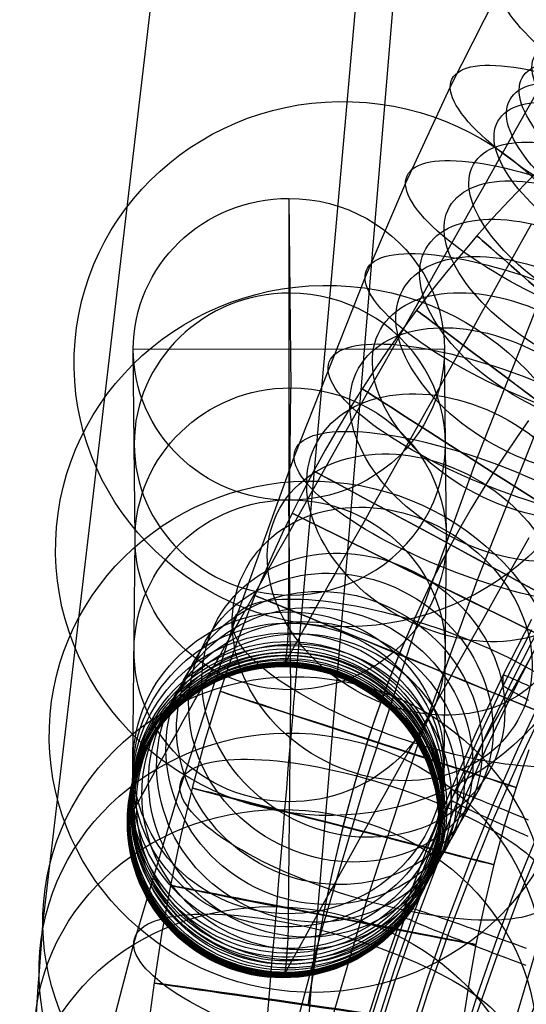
# Model space of a CAD drawing. Extents: x -1634 to -184, y -278 to 263.
# Tile 206 of 242: x -707 to -675, y 92 to 155. Entities that reach past the tile are written whole.
import ezdxf

# ---------------------------------------------------------------- set-up
doc = ezdxf.new("R2010")
doc.units = 0
doc.layers.add('PREDEFINITO', color=7, linetype='CONTINUOUS')

msp = doc.modelspace()

# ---------------------------------------------------------------- linework, layer by layer
at = {"layer": 'PREDEFINITO'}
for p, q in [((-679.25, 229.6, 5.078), (-689.601, 112.857, 515.816)), ((-691.815, 216.756, 5.078), (-705.857, 97.108, 511.767)), ((-679.367, 203.905, 5.078), (-689.601, 81.211, 508.344)), ((-676.497, 157.066, 713.418), (-679.676, 150.758, 711.313)), ((-679.676, 150.758, 711.313), (-682.551, 144.567, 709.249)), ((-674.016, 150.582, 690.607), (-674.862, 149.083, 689.916)), ((-674.862, 149.083, 689.916), (-675.7, 147.599, 689.187)), ((-675.7, 147.599, 689.187), (-676.529, 146.128, 688.42)), ((-676.529, 146.128, 688.42), (-677.368, 144.641, 687.599)), ((-673.715, 145.666, 299.358), (-674.812, 144.575, 299.358)), ((-682.551, 144.567, 709.249), (-685.157, 138.527, 707.237)), ((-677.368, 144.641, 687.599), (-678.197, 143.171, 686.739)), ((-674.812, 144.575, 299.358), (-675.885, 143.464, 299.357)), ((-690.045, 143.591, 478.158), (-689.93, 131.415, 526.652)), ((-690.045, 143.591, 478.158), (-690.045, 124.193, 473.287)), ((-678.197, 143.171, 686.739), (-679.017, 141.717, 685.841)), ((-675.885, 143.464, 299.357), (-676.935, 142.334, 299.357)), ((-679.017, 141.717, 685.841), (-679.826, 140.282, 684.907)), ((-676.935, 142.334, 299.357), (-677.961, 141.186, 299.357)), ((-674.458, 141.951, 671.458), (-675.12, 140.777, 670.567)), ((-677.961, 141.186, 299.357), (-678.967, 140.016, 299.357)), ((-675.12, 140.777, 670.567), (-675.772, 139.62, 669.644)), ((-679.826, 140.282, 684.907), (-680.639, 138.841, 683.918)), ((-678.967, 140.016, 299.357), (-679.949, 138.829, 299.356)), ((-675.772, 139.62, 669.644), (-676.422, 138.467, 668.679)), ((-680.639, 138.841, 683.918), (-681.44, 137.42, 682.892)), ((-679.949, 138.829, 299.356), (-680.907, 137.624, 299.356)), ((-685.157, 138.527, 707.237), (-689.712, 127.006, 703.404)), ((-673.53, 138.109, 693.928), (-677.941, 126.951, 690.216)), ((-676.422, 138.467, 668.679), (-677.06, 137.333, 667.683)), ((-681.44, 137.42, 682.892), (-682.229, 136.019, 681.828)), ((-680.907, 137.624, 299.356), (-681.842, 136.402, 299.356)), ((-677.06, 137.333, 667.683), (-677.687, 136.22, 666.657)), ((-682.229, 136.019, 681.828), (-683.006, 134.639, 680.728)), ((-681.842, 136.402, 299.356), (-682.752, 135.164, 299.356)), ((-677.687, 136.22, 666.657), (-678.302, 135.127, 665.602)), ((-682.752, 135.164, 299.356), (-683.639, 133.911, 299.356)), ((-678.302, 135.127, 665.602), (-678.911, 134.047, 664.508)), ((-683.006, 134.639, 680.728), (-683.781, 133.265, 679.577)), ((-699.93, 121.722, 524.195), (-700.045, 133.897, 475.7)), ((-680.045, 133.886, 475.745), (-700.045, 133.897, 475.7)), ((-683.639, 133.911, 299.356), (-684.503, 132.641, 299.356)), ((-679.93, 121.711, 524.239), (-680.045, 133.886, 475.745)), ((-678.911, 134.047, 664.508), (-679.507, 132.988, 663.385)), ((-683.781, 133.265, 679.577), (-684.542, 131.913, 678.39)), ((-679.507, 132.988, 663.385), (-680.089, 131.953, 662.234)), ((-684.503, 132.641, 299.356), (-685.342, 131.355, 299.356)), ((-684.542, 131.913, 678.39), (-685.289, 130.586, 677.167)), ((-680.089, 131.953, 662.234), (-680.659, 130.941, 661.056)), ((-690.066, 117.022, 583.977), (-689.93, 131.415, 526.652)), ((-685.342, 131.355, 299.356), (-686.155, 130.059, 299.356)), ((-685.289, 130.586, 677.167), (-686.023, 129.284, 675.91)), ((-680.659, 130.941, 661.056), (-681.217, 129.948, 659.845)), ((-686.155, 130.059, 299.356), (-686.943, 128.748, 299.356)), ((-681.217, 129.948, 659.845), (-681.761, 128.98, 658.608)), ((-673.539, 130.213, 717.648), (-677.945, 119.068, 713.941)), ((-686.023, 129.284, 675.91), (-686.748, 127.995, 674.605)), ((-674.644, 129.313, 309.356), (-675.423, 128.212, 309.356)), ((-674.642, 129.314, 289.356), (-675.422, 128.212, 289.356)), ((-686.943, 128.748, 299.356), (-687.708, 127.422, 299.356)), ((-681.761, 128.98, 658.608), (-682.291, 128.038, 657.345)), ((-686.748, 127.995, 674.605), (-687.458, 126.734, 673.267)), ((-682.291, 128.038, 657.345), (-682.807, 127.121, 656.057)), ((-675.423, 128.212, 309.356), (-676.182, 127.096, 309.356)), ((-675.422, 128.212, 289.356), (-676.181, 127.095, 289.356)), ((-687.708, 127.422, 299.356), (-688.448, 126.081, 299.357)), ((-689.712, 127.006, 703.404), (-693.633, 116.144, 699.798)), ((-687.458, 126.734, 673.267), (-688.152, 125.5, 671.896)), ((-682.807, 127.121, 656.057), (-683.307, 126.23, 654.744)), ((-677.941, 126.951, 690.216), (-681.753, 116.391, 686.71)), ((-676.182, 127.096, 309.356), (-676.919, 125.966, 309.356)), ((-676.181, 127.095, 289.356), (-676.919, 125.965, 289.356)), ((-688.448, 126.081, 299.357), (-689.16, 124.732, 299.357)), ((-683.307, 126.23, 654.744), (-683.793, 125.366, 653.407)), ((-676.919, 125.966, 309.356), (-677.633, 124.827, 309.356)), ((-676.919, 125.965, 289.356), (-677.633, 124.825, 289.356)), ((-688.152, 125.5, 671.896), (-688.831, 124.294, 670.492)), ((-683.793, 125.366, 653.407), (-684.262, 124.529, 652.047)), ((-689.16, 124.732, 299.357), (-689.847, 123.37, 299.357)), ((-677.633, 124.825, 289.356), (-678.327, 123.672, 289.357)), ((-677.633, 124.827, 309.356), (-678.326, 123.675, 309.357)), ((-689.93, 112.017, 521.782), (-690.045, 124.193, 473.287)), ((-689.93, 112.017, 521.782), (-690.045, 124.193, 473.287)), ((-688.831, 124.294, 670.492), (-689.496, 123.111, 669.049)), ((-684.262, 124.529, 652.047), (-684.716, 123.721, 650.666)), ((-689.847, 123.37, 299.357), (-690.478, 122.06, 299.358)), ((-684.716, 123.721, 650.666), (-685.153, 122.943, 649.268)), ((-678.327, 123.672, 289.357), (-678.999, 122.507, 289.357)), ((-678.326, 123.675, 309.357), (-678.998, 122.51, 309.357)), ((-689.496, 123.111, 669.049), (-690.145, 121.958, 667.575)), ((-685.153, 122.943, 649.268), (-685.573, 122.194, 647.85)), ((-685.573, 122.194, 647.85), (-685.977, 121.473, 646.413)), ((-678.999, 122.507, 289.357), (-679.649, 121.329, 289.357)), ((-678.998, 122.51, 309.357), (-679.648, 121.333, 309.357)), ((-700.066, 107.329, 581.52), (-699.93, 121.722, 524.195)), ((-690.478, 122.06, 299.358), (-691.085, 120.739, 299.358)), ((-690.145, 121.958, 667.575), (-690.776, 120.835, 666.07)), ((-685.977, 121.473, 646.413), (-686.365, 120.782, 644.956)), ((-680.066, 107.318, 581.565), (-679.93, 121.711, 524.239)), ((-674.637, 121.775, 680.149), (-675.404, 120.413, 678.834)), ((-690.776, 120.835, 666.07), (-691.39, 119.743, 664.536)), ((-679.649, 121.329, 289.357), (-680.274, 120.145, 289.357)), ((-679.648, 121.333, 309.357), (-680.272, 120.15, 309.357)), ((-691.085, 120.739, 299.358), (-692.226, 118.073, 299.36)), ((-686.365, 120.782, 644.956), (-686.732, 120.126, 643.494)), ((-675.404, 120.413, 678.834), (-676.162, 119.067, 677.471)), ((-691.39, 119.743, 664.536), (-691.986, 118.682, 662.972)), ((-686.732, 120.126, 643.494), (-687.083, 119.499, 642.015)), ((-680.274, 120.145, 289.357), (-680.876, 118.95, 289.358)), ((-680.272, 120.15, 309.357), (-680.874, 118.956, 309.358)), ((-687.083, 119.499, 642.015), (-687.417, 118.901, 640.519)), ((-677.945, 119.068, 713.941), (-681.752, 108.521, 710.439)), ((-680.876, 118.95, 289.358), (-681.43, 117.799, 289.358)), ((-680.874, 118.956, 309.358), (-681.428, 117.806, 309.358)), ((-676.162, 119.067, 677.471), (-676.904, 117.748, 676.073)), ((-691.986, 118.682, 662.972), (-692.564, 117.653, 661.379)), ((-687.735, 118.334, 639.008), (-688.031, 117.804, 637.501)), ((-687.417, 118.901, 640.519), (-687.735, 118.334, 639.008)), ((-692.226, 118.073, 299.36), (-692.834, 116.544, 299.361)), ((-688.031, 117.804, 637.501), (-688.311, 117.303, 635.981)), ((-681.43, 117.799, 289.358), (-681.964, 116.638, 289.359)), ((-681.428, 117.806, 309.358), (-681.961, 116.646, 309.359)), ((-676.904, 117.748, 676.073), (-677.63, 116.458, 674.639)), ((-692.564, 117.653, 661.379), (-693.124, 116.656, 659.76)), ((-688.311, 117.303, 635.981), (-688.573, 116.833, 634.449)), ((-693.124, 116.656, 659.76), (-693.665, 115.693, 658.115)), ((-692.834, 116.544, 299.361), (-693.41, 115.008, 299.362)), ((-690.077, 116.306, 586.998), (-690.066, 117.022, 583.977)), ((-688.573, 116.833, 634.449), (-688.818, 116.393, 632.905)), ((-681.964, 116.638, 289.359), (-682.97, 114.289, 289.36)), ((-681.961, 116.646, 309.359), (-682.966, 114.3, 309.36)), ((-677.63, 116.458, 674.639), (-678.339, 115.198, 673.172)), ((-676.271, 112.96, 431.521), (-674.433, 116.558, 431.44)), ((-693.633, 116.144, 699.798), (-697.045, 105.75, 696.354)), ((-690.095, 115.67, 590.038), (-690.077, 116.306, 586.998)), ((-689.042, 115.99, 631.375), (-689.25, 115.617, 629.835)), ((-688.818, 116.393, 632.905), (-689.042, 115.99, 631.375)), ((-681.753, 116.391, 686.71), (-685.061, 106.313, 683.37)), ((-676.271, 112.282, 401.529), (-674.433, 115.881, 401.448)), ((-675.643, 112.728, 435.209), (-673.816, 116.307, 435.128)), ((-693.665, 115.693, 658.115), (-694.184, 114.767, 656.45)), ((-690.121, 115.114, 593.093), (-690.095, 115.67, 590.038)), ((-689.44, 115.273, 628.286), (-689.614, 114.96, 626.729)), ((-689.25, 115.617, 629.835), (-689.44, 115.273, 628.286)), ((-678.339, 115.198, 673.172), (-679.034, 113.962, 671.664)), ((-675.643, 111.884, 397.856), (-673.816, 115.464, 397.775)), ((-694.184, 114.767, 656.45), (-694.685, 113.875, 654.762)), ((-693.41, 115.008, 299.362), (-693.957, 113.467, 299.363)), ((-690.196, 114.247, 599.24), (-690.155, 114.64, 596.161)), ((-690.155, 114.64, 596.161), (-690.121, 115.114, 593.093)), ((-689.767, 114.683, 625.196), (-689.904, 114.435, 623.656)), ((-689.614, 114.96, 626.729), (-689.767, 114.683, 625.196)), ((-694.685, 113.875, 654.762), (-695.166, 113.017, 653.05)), ((-690.316, 113.662, 606.2), (-690.245, 113.936, 602.329)), ((-690.212, 113.872, 619.063), (-690.28, 113.744, 617.563)), ((-690.245, 113.936, 602.329), (-690.196, 114.247, 599.24)), ((-690.128, 114.026, 620.56), (-690.212, 113.872, 619.063)), ((-690.024, 114.216, 622.111), (-690.128, 114.026, 620.56)), ((-689.904, 114.435, 623.656), (-690.024, 114.216, 622.111)), ((-682.97, 114.289, 289.36), (-683.507, 112.936, 289.361)), ((-682.966, 114.3, 309.36), (-683.502, 112.949, 309.361)), ((-679.034, 113.962, 671.664), (-679.712, 112.757, 670.123)), ((-674.442, 114.237, 652.787), (-674.902, 113.417, 651.315)), ((-693.957, 113.467, 299.363), (-694.474, 111.92, 299.365)), ((-690.399, 113.51, 611.54), (-690.379, 113.536, 609.279)), ((-690.393, 113.527, 613.047), (-690.399, 113.51, 611.54)), ((-690.371, 113.572, 614.554), (-690.393, 113.527, 613.047)), ((-690.379, 113.536, 609.279), (-690.316, 113.662, 606.2)), ((-690.333, 113.645, 616.059), (-690.371, 113.572, 614.554)), ((-690.28, 113.744, 617.563), (-690.333, 113.645, 616.059)), ((-674.902, 113.417, 651.315), (-675.345, 112.628, 649.821)), ((-695.166, 113.017, 653.05), (-695.627, 112.194, 651.316)), ((-689.601, 112.857, 515.816), (-689.67, 112.061, 519.026)), ((-683.507, 112.936, 289.361), (-684.019, 111.574, 289.362)), ((-683.502, 112.949, 309.361), (-684.013, 111.588, 309.362)), ((-679.712, 112.757, 670.123), (-680.372, 111.583, 668.55)), ((-678, 109.31, 431.604), (-676.271, 112.96, 431.521)), ((-677.364, 109.097, 435.29), (-675.643, 112.728, 435.209)), ((-676.271, 112.96, 431.521), (-676.266, 112.965, 431.863)), ((-676.271, 112.282, 401.529), (-676.271, 112.96, 431.521)), ((-676.266, 112.965, 431.863), (-676.25, 112.965, 432.204)), ((-676.25, 112.965, 432.204), (-676.224, 112.959, 432.544)), ((-676.224, 112.959, 432.544), (-676.188, 112.949, 432.884)), ((-676.188, 112.949, 432.884), (-676.141, 112.933, 433.221)), ((-676.141, 112.933, 433.221), (-676.084, 112.912, 433.557)), ((-676.084, 112.912, 433.557), (-676.017, 112.886, 433.891)), ((-676.017, 112.886, 433.891), (-675.94, 112.854, 434.222)), ((-675.94, 112.854, 434.222), (-675.852, 112.818, 434.55)), ((-675.852, 112.818, 434.55), (-675.755, 112.776, 434.875)), ((-675.345, 112.628, 649.821), (-675.771, 111.869, 648.306)), ((-675.755, 112.776, 434.875), (-675.648, 112.73, 435.196)), ((-675.648, 112.73, 435.196), (-675.531, 112.678, 435.513)), ((-675.531, 112.678, 435.513), (-675.405, 112.622, 435.825)), ((-675.405, 112.622, 435.825), (-675.269, 112.561, 436.132)), ((-695.627, 112.194, 651.316), (-696.065, 111.412, 649.576)), ((-690.066, 97.624, 579.107), (-689.93, 112.017, 521.782)), ((-689.67, 112.061, 519.026), (-689.744, 111.192, 522.217)), ((-678, 108.633, 401.611), (-676.271, 112.282, 401.529)), ((-676.266, 112.272, 401.188), (-676.271, 112.282, 401.529)), ((-676.25, 112.257, 400.847), (-676.266, 112.272, 401.188)), ((-676.224, 112.236, 400.507), (-676.25, 112.257, 400.847)), ((-676.188, 112.21, 400.169), (-676.224, 112.236, 400.507)), ((-676.141, 112.179, 399.832), (-676.188, 112.21, 400.169)), ((-676.084, 112.143, 399.497), (-676.141, 112.179, 399.832)), ((-676.017, 112.102, 399.165), (-676.084, 112.143, 399.497)), ((-675.94, 112.055, 398.836), (-676.017, 112.102, 399.165)), ((-675.852, 112.004, 398.509), (-675.94, 112.055, 398.836)), ((-675.755, 111.948, 398.187), (-675.852, 112.004, 398.509)), ((-675.269, 112.561, 436.132), (-675.124, 112.495, 436.434)), ((-675.124, 112.495, 436.434), (-674.97, 112.424, 436.731)), ((-674.97, 112.424, 436.731), (-674.807, 112.349, 437.021)), ((-674.807, 112.349, 437.021), (-674.635, 112.269, 437.305)), ((-696.065, 111.412, 649.576), (-696.483, 110.666, 647.815)), ((-694.474, 111.92, 299.365), (-695.424, 108.816, 299.368)), ((-684.019, 111.574, 289.362), (-684.505, 110.202, 289.363)), ((-684.013, 111.588, 309.362), (-684.499, 110.218, 309.363)), ((-680.372, 111.583, 668.55), (-681.013, 110.442, 666.947)), ((-677.364, 108.254, 397.938), (-675.643, 111.884, 397.856)), ((-675.771, 111.869, 648.306), (-676.179, 111.141, 646.772)), ((-675.648, 111.887, 397.869), (-675.755, 111.948, 398.187)), ((-675.531, 111.821, 397.555), (-675.648, 111.887, 397.869)), ((-675.405, 111.751, 397.245), (-675.531, 111.821, 397.555)), ((-675.269, 111.676, 396.941), (-675.405, 111.751, 397.245)), ((-675.346, 108.233, 438.701), (-673.654, 111.806, 438.62)), ((-675.124, 111.596, 396.642), (-675.269, 111.676, 396.941)), ((-674.97, 111.512, 396.349), (-675.124, 111.596, 396.642)), ((-674.807, 111.424, 396.063), (-674.97, 111.512, 396.349)), ((-674.635, 111.331, 395.782), (-674.807, 111.424, 396.063)), ((-689.744, 111.192, 522.217), (-689.824, 110.251, 525.387)), ((-676.179, 111.141, 646.772), (-676.566, 110.449, 645.232)), ((-675.346, 107.237, 394.57), (-673.654, 110.809, 394.489)), ((-696.483, 110.666, 647.815), (-696.88, 109.955, 646.035)), ((-689.824, 110.251, 525.387), (-689.91, 109.239, 528.535)), ((-684.505, 110.202, 289.363), (-684.967, 108.822, 289.364)), ((-684.499, 110.218, 309.363), (-684.96, 108.839, 309.364)), ((-681.013, 110.442, 666.947), (-681.636, 109.333, 665.312)), ((-676.566, 110.449, 645.232), (-676.936, 109.789, 643.673)), ((-696.88, 109.955, 646.035), (-697.258, 109.28, 644.236)), ((-676.936, 109.789, 643.673), (-677.288, 109.16, 642.098)), ((-697.258, 109.28, 644.236), (-697.611, 108.649, 642.442)), ((-695.424, 108.816, 299.368), (-696.267, 105.703, 299.372)), ((-689.91, 109.239, 528.535), (-690.005, 108.122, 531.755)), ((-684.967, 108.822, 289.364), (-685.818, 106.039, 289.367)), ((-684.96, 108.839, 309.364), (-685.811, 106.06, 309.367)), ((-681.636, 109.333, 665.312), (-682.241, 108.257, 663.648)), ((-679.626, 105.611, 431.687), (-678, 109.31, 431.604)), ((-678.981, 105.416, 435.374), (-677.364, 109.097, 435.29)), ((-677.288, 109.16, 642.098), (-677.622, 108.562, 640.506)), ((-697.611, 108.649, 642.442), (-697.944, 108.053, 640.633)), ((-681.752, 108.521, 710.439), (-685.057, 98.452, 707.102)), ((-682.241, 108.257, 663.648), (-682.825, 107.216, 661.956)), ((-679.626, 104.934, 401.695), (-678, 108.633, 401.611)), ((-678.981, 104.572, 398.021), (-677.364, 108.254, 397.938)), ((-677.622, 108.562, 640.506), (-677.934, 108.003, 638.919)), ((-676.937, 104.609, 438.783), (-675.346, 108.233, 438.701)), ((-697.944, 108.053, 640.633), (-698.256, 107.493, 638.81)), ((-690.005, 108.122, 531.755), (-690.106, 106.93, 534.947)), ((-677.934, 108.003, 638.919), (-678.229, 107.476, 637.317)), ((-674.622, 108.154, 299.362), (-675.047, 106.954, 299.363)), ((-700.078, 106.557, 584.774), (-700.066, 107.329, 581.52)), ((-698.548, 106.97, 636.972), (-698.814, 106.49, 635.152)), ((-698.256, 107.493, 638.81), (-698.548, 106.97, 636.972)), ((-690.106, 106.93, 534.947), (-690.212, 105.665, 538.111)), ((-682.825, 107.216, 661.956), (-683.391, 106.209, 660.236)), ((-680.078, 106.535, 584.866), (-680.066, 107.318, 581.565)), ((-678.505, 106.98, 635.703), (-678.763, 106.517, 634.077)), ((-678.229, 107.476, 637.317), (-678.505, 106.98, 635.703)), ((-676.937, 103.613, 394.652), (-675.346, 107.237, 394.57)), ((-675.047, 106.954, 299.363), (-675.453, 105.742, 299.364)), ((-700.097, 105.872, 588.049), (-700.078, 106.557, 584.774)), ((-698.814, 106.49, 635.152), (-699.061, 106.046, 633.319)), ((-685.061, 106.313, 683.37), (-687.946, 96.568, 680.144)), ((-680.098, 105.839, 588.189), (-680.078, 106.535, 584.866)), ((-678.763, 106.517, 634.077), (-679, 106.093, 632.465)), ((-700.126, 105.273, 591.34), (-700.097, 105.872, 588.049)), ((-697.045, 105.75, 696.354), (-700.023, 95.691, 693.024)), ((-699.061, 106.046, 633.319), (-699.288, 105.638, 631.476)), ((-696.267, 105.703, 299.372), (-697.011, 102.574, 299.376)), ((-690.212, 105.665, 538.111), (-690.325, 104.327, 541.243)), ((-685.818, 106.039, 289.367), (-686.579, 103.23, 289.371)), ((-685.811, 106.06, 309.367), (-686.57, 103.254, 309.371)), ((-683.391, 106.209, 660.236), (-683.934, 105.241, 658.497)), ((-680.127, 105.232, 591.528), (-680.098, 105.839, 588.189)), ((-679.218, 105.699, 630.843), (-679.419, 105.338, 629.211)), ((-679, 106.093, 632.465), (-679.218, 105.699, 630.843)), ((-675.453, 105.742, 299.364), (-676.205, 103.283, 299.366)), ((-700.162, 104.762, 594.646), (-700.126, 105.273, 591.34)), ((-699.494, 105.265, 629.623), (-699.677, 104.935, 627.799)), ((-699.288, 105.638, 631.476), (-699.494, 105.265, 629.623)), ((-683.934, 105.241, 658.497), (-684.457, 104.309, 656.733)), ((-681.15, 101.866, 431.772), (-679.626, 105.611, 431.687)), ((-680.498, 101.688, 435.458), (-678.981, 105.416, 435.374)), ((-680.163, 104.714, 594.882), (-680.127, 105.232, 591.528)), ((-679.626, 105.611, 431.687), (-679.62, 105.617, 432.029)), ((-679.626, 104.934, 401.695), (-679.626, 105.611, 431.687)), ((-679.62, 105.617, 432.029), (-679.604, 105.618, 432.37)), ((-679.604, 105.618, 432.37), (-679.578, 105.614, 432.71)), ((-679.419, 105.338, 629.211), (-679.602, 105.008, 627.571)), ((-679.578, 105.614, 432.71), (-679.54, 105.605, 433.049)), ((-679.54, 105.605, 433.049), (-679.492, 105.592, 433.387)), ((-679.492, 105.592, 433.387), (-679.434, 105.574, 433.723)), ((-679.434, 105.574, 433.723), (-679.365, 105.552, 434.057)), ((-679.365, 105.552, 434.057), (-679.285, 105.525, 434.388)), ((-679.285, 105.525, 434.388), (-679.196, 105.494, 434.716)), ((-679.196, 105.494, 434.716), (-679.096, 105.458, 435.04)), ((-679.096, 105.458, 435.04), (-678.986, 105.418, 435.361)), ((-678.986, 105.418, 435.361), (-678.866, 105.373, 435.678)), ((-678.866, 105.373, 435.678), (-678.736, 105.324, 435.99)), ((-678.736, 105.324, 435.99), (-678.597, 105.271, 436.297)), ((-678.597, 105.271, 436.297), (-678.448, 105.213, 436.599)), ((-678.448, 105.213, 436.599), (-678.29, 105.151, 436.895)), ((-678.29, 105.151, 436.895), (-678.122, 105.085, 437.185)), ((-678.122, 105.085, 437.185), (-677.946, 105.016, 437.469)), ((-677.946, 105.016, 437.469), (-677.761, 104.942, 437.746)), ((-700.206, 104.339, 597.963), (-700.162, 104.762, 594.646)), ((-699.84, 104.64, 625.967), (-699.983, 104.379, 624.128)), ((-699.677, 104.935, 627.799), (-699.84, 104.64, 625.967)), ((-681.15, 101.188, 401.78), (-679.626, 104.934, 401.695)), ((-680.498, 100.844, 398.105), (-678.981, 104.572, 398.021)), ((-680.208, 104.284, 598.248), (-680.163, 104.714, 594.882)), ((-679.907, 104.454, 624.334), (-680.034, 104.224, 622.707)), ((-679.763, 104.716, 625.956), (-679.907, 104.454, 624.334)), ((-679.602, 105.008, 627.571), (-679.763, 104.716, 625.956)), ((-679.62, 104.924, 401.354), (-679.626, 104.934, 401.695)), ((-679.604, 104.909, 401.013), (-679.62, 104.924, 401.354)), ((-679.578, 104.89, 400.673), (-679.604, 104.909, 401.013)), ((-679.54, 104.866, 400.335), (-679.578, 104.89, 400.673)), ((-679.492, 104.838, 399.998), (-679.54, 104.866, 400.335)), ((-679.434, 104.805, 399.663), (-679.492, 104.838, 399.998)), ((-679.365, 104.768, 399.331), (-679.434, 104.805, 399.663)), ((-679.285, 104.726, 399.001), (-679.365, 104.768, 399.331)), ((-679.196, 104.68, 398.675), (-679.285, 104.726, 399.001)), ((-679.096, 104.63, 398.352), (-679.196, 104.68, 398.675)), ((-678.986, 104.575, 398.034), (-679.096, 104.63, 398.352)), ((-678.866, 104.516, 397.719), (-678.986, 104.575, 398.034)), ((-678.736, 104.453, 397.41), (-678.866, 104.516, 397.719)), ((-678.597, 104.386, 397.106), (-678.736, 104.453, 397.41)), ((-678.448, 104.314, 396.807), (-678.597, 104.386, 397.106)), ((-678.431, 100.937, 438.866), (-676.937, 104.609, 438.783)), ((-677.761, 104.942, 437.746), (-677.567, 104.864, 438.017)), ((-677.567, 104.864, 438.017), (-677.365, 104.783, 438.28)), ((-677.365, 104.783, 438.28), (-677.155, 104.698, 438.535)), ((-677.155, 104.698, 438.535), (-676.938, 104.609, 438.783)), ((-676.938, 104.609, 438.783), (-676.712, 104.517, 439.022)), ((-676.712, 104.517, 439.022), (-676.48, 104.422, 439.253)), ((-676.48, 104.422, 439.253), (-676.24, 104.323, 439.475)), ((-700.287, 103.818, 618.717), (-700.35, 103.7, 616.929)), ((-700.335, 103.708, 605.461), (-700.259, 104.004, 601.291)), ((-700.206, 103.97, 620.502), (-700.287, 103.818, 618.717)), ((-700.259, 104.004, 601.291), (-700.206, 104.339, 597.963)), ((-700.106, 104.154, 622.284), (-700.206, 103.97, 620.502)), ((-699.983, 104.379, 624.128), (-700.106, 104.154, 622.284)), ((-690.325, 104.327, 541.243), (-690.447, 102.877, 544.427)), ((-684.457, 104.309, 656.733), (-684.959, 103.413, 654.944)), ((-680.339, 103.644, 605.856), (-680.261, 103.944, 601.624)), ((-680.231, 103.861, 619.497), (-680.304, 103.727, 617.916)), ((-680.261, 103.944, 601.624), (-680.208, 104.284, 598.248)), ((-680.143, 104.024, 621.073), (-680.231, 103.861, 619.497)), ((-680.034, 104.224, 622.707), (-680.143, 104.024, 621.073)), ((-678.29, 104.239, 396.514), (-678.448, 104.314, 396.807)), ((-678.122, 104.161, 396.227), (-678.29, 104.239, 396.514)), ((-677.946, 104.078, 395.946), (-678.122, 104.161, 396.227)), ((-677.761, 103.992, 395.672), (-677.946, 104.078, 395.946)), ((-677.567, 103.902, 395.406), (-677.761, 103.992, 395.672)), ((-677.365, 103.809, 395.147), (-677.567, 103.902, 395.406)), ((-677.155, 103.712, 394.895), (-677.365, 103.809, 395.147)), ((-676.24, 104.323, 439.475), (-675.993, 104.221, 439.689)), ((-675.993, 104.221, 439.689), (-675.74, 104.117, 439.893)), ((-675.74, 104.117, 439.893), (-675.481, 104.009, 440.087)), ((-675.481, 104.009, 440.087), (-675.216, 103.899, 440.272)), ((-675.216, 103.899, 440.272), (-674.946, 103.786, 440.447)), ((-674.946, 103.786, 440.447), (-674.67, 103.67, 440.612)), ((-700.428, 103.54, 611.552), (-700.405, 103.571, 608.863)), ((-700.421, 103.56, 613.346), (-700.428, 103.54, 611.552)), ((-700.395, 103.614, 615.138), (-700.421, 103.56, 613.346)), ((-700.405, 103.571, 608.863), (-700.335, 103.708, 605.461)), ((-700.35, 103.7, 616.929), (-700.395, 103.614, 615.138)), ((-686.579, 103.23, 289.371), (-687.255, 100.388, 289.375)), ((-686.57, 103.254, 309.371), (-687.245, 100.417, 309.375)), ((-684.959, 103.413, 654.944), (-685.441, 102.553, 653.132)), ((-680.428, 103.481, 611.573), (-680.408, 103.508, 609.191)), ((-680.422, 103.499, 613.16), (-680.428, 103.481, 611.573)), ((-680.399, 103.546, 614.748), (-680.422, 103.499, 613.16)), ((-680.408, 103.508, 609.191), (-680.339, 103.644, 605.856)), ((-680.359, 103.622, 616.333), (-680.399, 103.546, 614.748)), ((-680.304, 103.727, 617.916), (-680.359, 103.622, 616.333)), ((-678.431, 99.94, 394.735), (-676.937, 103.613, 394.652)), ((-676.938, 103.613, 394.652), (-677.155, 103.712, 394.895)), ((-676.712, 103.51, 394.417), (-676.938, 103.613, 394.652)), ((-676.205, 103.283, 299.366), (-676.882, 100.782, 299.369)), ((-676.48, 103.404, 394.191), (-676.712, 103.51, 394.417)), ((-676.24, 103.296, 393.973), (-676.48, 103.404, 394.191)), ((-675.993, 103.184, 393.764), (-676.24, 103.296, 393.973)), ((-675.74, 103.071, 393.565), (-675.993, 103.184, 393.764)), ((-675.284, 99.727, 441.12), (-673.826, 103.315, 441.039)), ((-697.011, 102.574, 299.376), (-697.661, 99.447, 299.382)), ((-690.447, 102.877, 544.427), (-690.575, 101.353, 547.575)), ((-685.441, 102.553, 653.132), (-685.899, 101.736, 651.313)), ((-675.481, 102.954, 393.376), (-675.74, 103.071, 393.565)), ((-675.216, 102.836, 393.196), (-675.481, 102.954, 393.376)), ((-674.946, 102.715, 393.026), (-675.216, 102.836, 393.196)), ((-674.67, 102.592, 392.867), (-674.946, 102.715, 393.026)), ((-682.574, 98.078, 431.857), (-681.15, 101.866, 431.772)), ((-675.284, 98.63, 392.537), (-673.826, 102.218, 392.456)), ((-690.575, 101.353, 547.575), (-690.709, 99.755, 550.685)), ((-685.899, 101.736, 651.313), (-686.335, 100.956, 649.473)), ((-681.916, 97.918, 435.543), (-680.498, 101.688, 435.458)), ((-686.335, 100.956, 649.473), (-686.751, 100.214, 647.613)), ((-682.574, 97.401, 401.865), (-681.15, 101.188, 401.78)), ((-681.916, 97.074, 398.191), (-680.498, 100.844, 398.105)), ((-679.828, 97.221, 438.95), (-678.431, 100.937, 438.866)), ((-676.882, 100.782, 299.369), (-677.489, 98.231, 299.373)), ((-687.255, 100.388, 289.375), (-687.849, 97.528, 289.38)), ((-687.245, 100.417, 309.375), (-687.839, 97.561, 309.379)), ((-686.751, 100.214, 647.613), (-687.145, 99.508, 645.734)), ((-697.661, 99.447, 299.382), (-698.228, 96.309, 299.387)), ((-690.709, 99.755, 550.685), (-690.85, 98.084, 553.755)), ((-687.145, 99.508, 645.734), (-687.514, 98.848, 643.86)), ((-679.828, 96.224, 394.819), (-678.431, 99.94, 394.735)), ((-676.649, 96.094, 441.202), (-675.284, 99.727, 441.12)), ((-687.514, 98.848, 643.86), (-687.862, 98.226, 641.969)), ((-673.073, 99.015, 694.119), (-675.863, 89.589, 690.999)), ((-690.85, 98.084, 553.755), (-690.999, 96.299, 556.854)), ((-687.862, 98.226, 641.969), (-688.188, 97.641, 640.064)), ((-685.057, 98.452, 707.102), (-687.94, 88.712, 703.878)), ((-683.903, 94.251, 431.944), (-682.574, 98.078, 431.857)), ((-682.574, 98.078, 431.857), (-682.569, 98.084, 432.199)), ((-682.574, 97.401, 401.865), (-682.574, 98.078, 431.857)), ((-682.569, 98.084, 432.199), (-682.552, 98.086, 432.54)), ((-682.552, 98.086, 432.54), (-682.525, 98.083, 432.88)), ((-682.525, 98.083, 432.88), (-682.487, 98.077, 433.219)), ((-682.487, 98.077, 433.219), (-682.438, 98.066, 433.557)), ((-682.438, 98.066, 433.557), (-682.378, 98.052, 433.893)), ((-677.489, 98.231, 299.373), (-678.027, 95.642, 299.377)), ((-676.649, 94.997, 392.619), (-675.284, 98.63, 392.537)), ((-690.079, 96.786, 582.643), (-690.066, 97.624, 579.107)), ((-688.188, 97.641, 640.064), (-688.493, 97.094, 638.144)), ((-687.849, 97.528, 289.38), (-688.371, 94.638, 289.385)), ((-687.839, 97.561, 309.379), (-688.359, 94.676, 309.385)), ((-683.238, 94.107, 435.629), (-681.916, 97.918, 435.543)), ((-682.378, 98.052, 433.893), (-682.308, 98.033, 434.227)), ((-682.308, 98.033, 434.227), (-682.226, 98.01, 434.558)), ((-682.226, 98.01, 434.558), (-682.135, 97.984, 434.885)), ((-682.135, 97.984, 434.885), (-682.033, 97.953, 435.21)), ((-682.033, 97.953, 435.21), (-681.92, 97.919, 435.53)), ((-681.92, 97.919, 435.53), (-681.798, 97.881, 435.847)), ((-681.798, 97.881, 435.847), (-681.665, 97.839, 436.159)), ((-681.665, 97.839, 436.159), (-681.523, 97.793, 436.466)), ((-681.523, 97.793, 436.466), (-681.371, 97.743, 436.767)), ((-681.371, 97.743, 436.767), (-681.209, 97.69, 437.063)), ((-681.209, 97.69, 437.063), (-681.038, 97.633, 437.353)), ((-681.038, 97.633, 437.353), (-680.858, 97.573, 437.637)), ((-680.858, 97.573, 437.637), (-680.669, 97.509, 437.914)), ((-680.669, 97.509, 437.914), (-680.471, 97.442, 438.184)), ((-680.471, 97.442, 438.184), (-680.265, 97.371, 438.447)), ((-705.857, 97.108, 511.767), (-705.915, 96.405, 514.608)), ((-688.493, 97.094, 638.144), (-688.772, 96.593, 636.242)), ((-683.903, 93.574, 401.951), (-682.574, 97.401, 401.865)), ((-683.238, 93.264, 398.277), (-681.916, 97.074, 398.191)), ((-682.569, 97.391, 401.524), (-682.574, 97.401, 401.865)), ((-682.552, 97.377, 401.183), (-682.569, 97.391, 401.524)), ((-682.525, 97.36, 400.843), (-682.552, 97.377, 401.183)), ((-682.487, 97.338, 400.505), (-682.525, 97.36, 400.843)), ((-682.438, 97.312, 400.168), (-682.487, 97.338, 400.505)), ((-682.378, 97.282, 399.833), (-682.438, 97.312, 400.168)), ((-682.308, 97.249, 399.5), (-682.378, 97.282, 399.833)), ((-682.226, 97.211, 399.171), (-682.308, 97.249, 399.5)), ((-682.135, 97.17, 398.844), (-682.226, 97.211, 399.171)), ((-682.033, 97.125, 398.522), (-682.135, 97.17, 398.844)), ((-681.92, 97.076, 398.203), (-682.033, 97.125, 398.522)), ((-681.798, 97.024, 397.889), (-681.92, 97.076, 398.203)), ((-681.665, 96.968, 397.579), (-681.798, 97.024, 397.889)), ((-681.523, 96.908, 397.274), (-681.665, 96.968, 397.579)), ((-681.371, 96.845, 396.975), (-681.523, 96.908, 397.274)), ((-681.209, 96.778, 396.682), (-681.371, 96.845, 396.975)), ((-681.131, 93.463, 439.034), (-679.828, 97.221, 438.95)), ((-680.265, 97.371, 438.447), (-680.05, 97.298, 438.702)), ((-680.05, 97.298, 438.702), (-679.828, 97.221, 438.95)), ((-679.828, 97.221, 438.95), (-679.598, 97.141, 439.189)), ((-679.598, 97.141, 439.189), (-679.36, 97.058, 439.419)), ((-679.36, 97.058, 439.419), (-679.115, 96.972, 439.641)), ((-679.115, 96.972, 439.641), (-678.863, 96.884, 439.854)), ((-678.863, 96.884, 439.854), (-678.605, 96.793, 440.058)), ((-678.605, 96.793, 440.058), (-678.34, 96.699, 440.252)), ((-705.915, 96.405, 514.608), (-705.976, 95.64, 517.433)), ((-698.228, 96.309, 299.387), (-698.714, 93.179, 299.394)), ((-690.999, 96.299, 556.854), (-691.155, 94.441, 559.907)), ((-687.946, 96.568, 680.144), (-690.485, 87.008, 676.981)), ((-690.1, 96.041, 586.2), (-690.079, 96.786, 582.643)), ((-688.772, 96.593, 636.242), (-689.03, 96.129, 634.327)), ((-681.038, 96.708, 396.395), (-681.209, 96.778, 396.682)), ((-681.131, 92.467, 394.904), (-679.828, 96.224, 394.819)), ((-680.858, 96.635, 396.114), (-681.038, 96.708, 396.395)), ((-680.669, 96.559, 395.84), (-680.858, 96.635, 396.114)), ((-680.471, 96.48, 395.573), (-680.669, 96.559, 395.84)), ((-680.265, 96.398, 395.314), (-680.471, 96.48, 395.573)), ((-680.05, 96.312, 395.062), (-680.265, 96.398, 395.314)), ((-679.828, 96.224, 394.819), (-680.05, 96.312, 395.062)), ((-679.598, 96.134, 394.584), (-679.828, 96.224, 394.819)), ((-678.34, 96.699, 440.252), (-678.069, 96.603, 440.437)), ((-678.069, 96.603, 440.437), (-677.793, 96.505, 440.612)), ((-677.793, 96.505, 440.612), (-677.511, 96.404, 440.776)), ((-677.511, 96.404, 440.776), (-677.225, 96.301, 440.931)), ((-677.225, 96.301, 440.931), (-676.933, 96.196, 441.074)), ((-676.933, 96.196, 441.074), (-676.637, 96.09, 441.207)), ((-705.976, 95.64, 517.433), (-706.039, 94.815, 520.24)), ((-700.023, 95.691, 693.024), (-702.64, 85.835, 689.762)), ((-690.131, 95.391, 589.776), (-690.1, 96.041, 586.2)), ((-689.267, 95.702, 632.401), (-689.482, 95.313, 630.465)), ((-689.03, 96.129, 634.327), (-689.267, 95.702, 632.401)), ((-679.36, 96.041, 394.357), (-679.598, 96.134, 394.584)), ((-679.115, 95.945, 394.139), (-679.36, 96.041, 394.357)), ((-678.863, 95.847, 393.93), (-679.115, 95.945, 394.139)), ((-678.605, 95.747, 393.731), (-678.863, 95.847, 393.93)), ((-678.34, 95.644, 393.541), (-678.605, 95.747, 393.731)), ((-678.027, 95.642, 299.377), (-678.502, 93.005, 299.382)), ((-678.069, 95.54, 393.361), (-678.34, 95.644, 393.541)), ((-677.793, 95.434, 393.191), (-678.069, 95.54, 393.361)), ((-677.924, 92.417, 441.286), (-676.649, 96.094, 441.202)), ((-676.637, 96.09, 441.207), (-676.337, 95.982, 441.33)), ((-676.337, 95.982, 441.33), (-676.034, 95.872, 441.441)), ((-676.034, 95.872, 441.441), (-675.727, 95.76, 441.541)), ((-675.727, 95.76, 441.541), (-675.417, 95.648, 441.63)), ((-675.417, 95.648, 441.63), (-675.105, 95.534, 441.708)), ((-675.105, 95.534, 441.708), (-674.791, 95.419, 441.775)), ((-690.17, 94.836, 593.367), (-690.131, 95.391, 589.776)), ((-689.673, 94.968, 628.559), (-689.843, 94.659, 626.645)), ((-689.482, 95.313, 630.465), (-689.673, 94.968, 628.559)), ((-677.924, 91.32, 392.702), (-676.649, 94.997, 392.619)), ((-677.511, 95.326, 393.031), (-677.793, 95.434, 393.191)), ((-677.225, 95.216, 392.881), (-677.511, 95.326, 393.031)), ((-676.933, 95.105, 392.743), (-677.225, 95.216, 392.881)), ((-676.637, 94.993, 392.614), (-676.933, 95.105, 392.743)), ((-676.337, 94.879, 392.497), (-676.637, 94.993, 392.614)), ((-706.039, 94.815, 520.24), (-706.103, 93.929, 523.029)), ((-691.155, 94.441, 559.907), (-691.317, 92.51, 562.914)), ((-690.275, 94.012, 600.586), (-690.218, 94.376, 596.971)), ((-690.218, 94.376, 596.971), (-690.17, 94.836, 593.367)), ((-689.992, 94.387, 624.724), (-690.121, 94.152, 622.797)), ((-689.843, 94.659, 626.645), (-689.992, 94.387, 624.724)), ((-688.371, 94.638, 289.385), (-688.822, 91.737, 289.391)), ((-688.359, 94.676, 309.385), (-688.809, 91.779, 309.391)), ((-676.034, 94.764, 392.391), (-676.337, 94.879, 392.497)), ((-675.727, 94.648, 392.296), (-676.034, 94.764, 392.391)), ((-675.417, 94.532, 392.212), (-675.727, 94.648, 392.296)), ((-675.105, 94.414, 392.139), (-675.417, 94.532, 392.212)), ((-674.791, 94.296, 392.078), (-675.105, 94.414, 392.139)), ((-706.103, 93.929, 523.029), (-706.172, 92.952, 525.884)), ((-690.433, 93.543, 608.775), (-690.359, 93.691, 605.117)), ((-690.376, 93.677, 617.203), (-690.423, 93.587, 615.332)), ((-690.311, 93.801, 619.071), (-690.376, 93.677, 617.203)), ((-690.359, 93.691, 605.117), (-690.275, 94.012, 600.586)), ((-690.225, 93.959, 620.936), (-690.311, 93.801, 619.071)), ((-690.121, 94.152, 622.797), (-690.225, 93.959, 620.936)), ((-685.137, 90.391, 432.031), (-683.903, 94.251, 431.944)), ((-684.467, 90.263, 435.716), (-683.238, 94.107, 435.629)), ((-698.714, 93.179, 299.394), (-699.13, 90.042, 299.401)), ((-690.458, 93.51, 611.585), (-690.433, 93.543, 608.775)), ((-690.45, 93.532, 613.459), (-690.458, 93.51, 611.585)), ((-690.423, 93.587, 615.332), (-690.45, 93.532, 613.459)), ((-685.137, 89.714, 402.039), (-683.903, 93.574, 401.951)), ((-684.467, 89.42, 398.363), (-683.238, 93.264, 398.277)), ((-682.344, 89.67, 439.12), (-681.131, 93.463, 439.034)), ((-678.502, 93.005, 299.382), (-678.917, 90.337, 299.388)), ((-706.172, 92.952, 525.884), (-706.243, 91.912, 528.716)), ((-691.317, 92.51, 562.914), (-691.484, 90.508, 565.871)), ((-682.344, 88.674, 394.989), (-681.131, 92.467, 394.904)), ((-679.111, 88.702, 441.369), (-677.924, 92.417, 441.286)), ((-706.243, 91.912, 528.716), (-706.316, 90.81, 531.524))]:
    msp.add_line(p, q, dxfattribs=at)
at = {"layer": 'PREDEFINITO', "extrusion": (0.446344, 0.848848, 0.283257)}
msp.add_circle((659.501, 732.169, 33.456), 12.5, dxfattribs=at)
at = {"layer": 'PREDEFINITO', "extrusion": (0.457977, 0.811632, 0.362643)}
msp.add_circle((652.283, 711.28, 63.977), 10, dxfattribs=at)
at = {"layer": 'PREDEFINITO', "extrusion": (0.453895, 0.804494, 0.383104)}
msp.add_circle((652.293, 709.703, 77.93), 10, dxfattribs=at)
at = {"layer": 'PREDEFINITO', "extrusion": (0.416544, 0.862417, 0.287624)}
msp.add_circle((665.212, 725.52, 51.492), 12.5, dxfattribs=at)
at = {"layer": 'PREDEFINITO', "extrusion": (0.449595, 0.796969, 0.403367)}
msp.add_circle((652.303, 707.819, 91.836), 10, dxfattribs=at)
at = {"layer": 'PREDEFINITO', "extrusion": (-0.019754, -0.229771, 0.973044)}
for centre, radius in [((-695.379, 154.691, 333.341), 17.338), ((-695.379, 154.691, 385.428), 17.5), ((-695.379, 154.691, 437.516), 16.879), ((-695.379, 154.691, 489.603), 16.258)]:
    msp.add_circle(centre, radius, dxfattribs=at)
at = {"layer": 'PREDEFINITO', "extrusion": (0.445077, 0.789058, 0.423431)}
msp.add_circle((652.314, 705.628, 105.694), 10, dxfattribs=at)
at = {"layer": 'PREDEFINITO', "extrusion": (0.435182, 0.771717, 0.463755)}
msp.add_circle((652.337, 700.205, 133.827), 10, dxfattribs=at)
at = {"layer": 'PREDEFINITO', "extrusion": (0.390279, 0.873463, 0.29111)}
msp.add_circle((669.752, 719.559, 66.358), 12.5, dxfattribs=at)
at = {"layer": 'PREDEFINITO', "extrusion": (0.424412, 0.752824, 0.50312)}
msp.add_circle((652.361, 693.522, 161.671), 10, dxfattribs=at)
at = {"layer": 'PREDEFINITO', "extrusion": (0.412585, 0.732058, 0.542093)}
msp.add_circle((652.388, 685.447, 189.639), 10, dxfattribs=at)
at = {"layer": 'PREDEFINITO', "extrusion": (0.659102, 0.752054, 0.000150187)}
msp.add_circle((592.919, 299.408, -340.622), 10, dxfattribs=at)
at = {"layer": 'PREDEFINITO', "extrusion": (0.368015, 0.882189, 0.29378)}
msp.add_circle((673.268, 714.449, 77.831), 12.5, dxfattribs=at)
at = {"layer": 'PREDEFINITO', "extrusion": (0.3999, 0.709773, 0.579916)}
msp.add_circle((652.416, 676.101, 217.194), 10, dxfattribs=at)
at = {"layer": 'PREDEFINITO', "extrusion": (0.38621, 0.685703, 0.616971)}
msp.add_circle((652.447, 665.36, 244.624), 10, dxfattribs=at)
at = {"layer": 'PREDEFINITO', "extrusion": (0.371701, 0.660182, 0.652686)}
msp.add_circle((652.481, 653.362, 271.512), 10, dxfattribs=at)
at = {"layer": 'PREDEFINITO', "extrusion": (0.600179, 0.799865, 8.98683e-05)}
msp.add_circle((617.247, 299.384, -300.097), 10, dxfattribs=at)
at = {"layer": 'PREDEFINITO', "extrusion": (0.350202, 0.888778, 0.295689)}
msp.add_circle((675.884, 710.336, 85.68), 12.5, dxfattribs=at)
at = {"layer": 'PREDEFINITO', "extrusion": (0.340075, 0.604509, 0.72036)}
msp.add_circle((652.56, 625.44, 323.878), 10, dxfattribs=at)
at = {"layer": 'PREDEFINITO', "extrusion": (0.538979, 0.842319, -2.92903e-05)}
msp.add_circle((638.075, 299.349, -258.751), 10, dxfattribs=at)
at = {"layer": 'PREDEFINITO', "extrusion": (0.336855, 0.89351, 0.296932)}
msp.add_circle((677.752, 707.249, 90.011), 12.5, dxfattribs=at)
at = {"layer": 'PREDEFINITO', "extrusion": (0.305381, 0.543383, 0.78197)}
msp.add_circle((652.658, 592.599, 373.576), 10, dxfattribs=at)
at = {"layer": 'PREDEFINITO', "extrusion": (0.475006, 0.879983, -0.000208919)}
msp.add_circle((655.711, 299.312, -216.13), 10, dxfattribs=at)
at = {"layer": 'PREDEFINITO', "extrusion": (0.26806, 0.477583, 0.836695)}
msp.add_circle((652.784, 555.227, 419.95), 10, dxfattribs=at)
at = {"layer": 'PREDEFINITO', "extrusion": (-0.002292, -0.243516, 0.969894)}
for centre in [(-691.045, 239.411, 509.929), (-691.045, 239.411, 539.481)]:
    msp.add_circle(centre, 10, dxfattribs=at)
at = {"layer": 'PREDEFINITO', "extrusion": (0.441778, 0.897124, -0.000322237)}
msp.add_circle((663.381, 299.295, -194.177), 10, dxfattribs=at)
at = {"layer": 'PREDEFINITO', "extrusion": (0.228625, 0.408012, 0.883887)}
msp.add_circle((652.954, 513.81, 462.429), 10, dxfattribs=at)
at = {"layer": 'PREDEFINITO', "extrusion": (0.208341, 0.372212, 0.904462)}
msp.add_circle((653.064, 491.812, 482.01), 10, dxfattribs=at)
at = {"layer": 'PREDEFINITO', "extrusion": (0.187627, 0.335646, 0.923113)}
msp.add_circle((653.197, 468.885, 500.558), 10, dxfattribs=at)
at = {"layer": 'PREDEFINITO', "extrusion": (0.166788, 0.298848, 0.939613)}
msp.add_circle((653.363, 445.348, 517.83), 10, dxfattribs=at)
at = {"layer": 'PREDEFINITO', "extrusion": (0.310851, 0.902137, 0.299199)}
msp.add_circle((681.196, 701.214, 98.54), 12.5, dxfattribs=at)
at = {"layer": 'PREDEFINITO', "extrusion": (0.145629, 0.261475, 0.954161)}
msp.add_circle((653.575, 420.95, 534.015), 10, dxfattribs=at)
at = {"layer": 'PREDEFINITO', "extrusion": (0.377914, 0.925841, -0.000576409)}
msp.add_circle((675.513, 299.272, -152.457), 10, dxfattribs=at)
at = {"layer": 'PREDEFINITO', "extrusion": (0.124528, 0.224198, 0.966555)}
msp.add_circle((653.855, 396.075, 548.86), 10, dxfattribs=at)
at = {"layer": 'PREDEFINITO', "extrusion": (-0.004737, -0.217777, 0.975987)}
msp.add_circle((-692.232, 216.706, 550.843), 10, dxfattribs=at)
at = {"layer": 'PREDEFINITO', "extrusion": (0.082096, 0.149211, 0.985392)}
msp.add_circle((654.824, 343.903, 574.982), 10, dxfattribs=at)
at = {"layer": 'PREDEFINITO', "extrusion": (0.103193, 0.186498, 0.977021)}
msp.add_circle((654.247, 370.273, 562.604), 10, dxfattribs=at)
at = {"layer": 'PREDEFINITO', "extrusion": (-0.00718, -0.191874, 0.981393)}
msp.add_circle((-693.574, 191.41, 561.82), 10, dxfattribs=at)
at = {"layer": 'PREDEFINITO', "extrusion": (0.040289, 0.075298, 0.996347)}
msp.add_circle((657.605, 286.111, 596.061), 10, dxfattribs=at)
at = {"layer": 'PREDEFINITO', "extrusion": (0.060851, 0.111655, 0.991882)}
msp.add_circle((655.786, 315.968, 586.259), 10, dxfattribs=at)
at = {"layer": 'PREDEFINITO', "extrusion": (0.07149, 0.130463, 0.988872)}
msp.add_circle((655.236, 330.187, 580.759), 10, dxfattribs=at)
at = {"layer": 'PREDEFINITO', "extrusion": (-0.010834, -0.152777, 0.988201)}
msp.add_circle((-695.841, 146.081, 577.538), 10, dxfattribs=at)
at = {"layer": 'PREDEFINITO', "extrusion": (-0.009618, -0.165842, 0.986105)}
msp.add_circle((-695.062, 162.465, 572.399), 10, dxfattribs=at)
at = {"layer": 'PREDEFINITO', "extrusion": (0.019659, 0.038815, 0.999053)}
msp.add_circle((662.705, 246.089, 604.808), 10, dxfattribs=at)
at = {"layer": 'PREDEFINITO', "extrusion": (0.009327, 0.02054, 0.999746)}
msp.add_circle((671.45, 204.98, 608.784), 10, dxfattribs=at)
at = {"layer": 'PREDEFINITO', "extrusion": (-0.020866, -0.033949, 0.999206)}
msp.add_circle((-642.401, -248.832, 618.589), 10, dxfattribs=at)
at = {"layer": 'PREDEFINITO', "extrusion": (-0.016506, -0.02516, 0.999547)}
msp.add_circle((-634.061, -273.684, 617.542), 10, dxfattribs=at)
at = {"layer": 'PREDEFINITO', "extrusion": (-0.011335, -0.016014, 0.999808)}
msp.add_circle((-623.347, -302.351, 615.923), 10, dxfattribs=at)
at = {"layer": 'PREDEFINITO', "extrusion": (-0.020311, -0.047445, 0.998667)}
msp.add_circle((-675.429, -144.886, 614.796), 10, dxfattribs=at)
at = {"layer": 'PREDEFINITO', "extrusion": (-0.019881, -0.054118, 0.998337)}
msp.add_circle((-683.745, -105.584, 612.765), 10, dxfattribs=at)
at = {"layer": 'PREDEFINITO', "extrusion": (-0.019283, -0.060725, 0.997968)}
msp.add_circle((-689.338, -71.308, 610.601), 10, dxfattribs=at)
at = {"layer": 'PREDEFINITO', "extrusion": (-0.018684, -0.067325, 0.997556)}
msp.add_circle((-692.917, -42.197, 608.413), 10, dxfattribs=at)
at = {"layer": 'PREDEFINITO', "extrusion": (-0.018085, -0.073932, 0.997099)}
msp.add_circle((-695.193, -17.069, 606.194), 10, dxfattribs=at)
at = {"layer": 'PREDEFINITO', "extrusion": (-0.016882, -0.087118, 0.996055)}
msp.add_circle((-697.434, 24.242, 601.68), 10, dxfattribs=at)
at = {"layer": 'PREDEFINITO', "extrusion": (-0.014471, -0.113445, 0.993439)}
msp.add_circle((-697.858, 84.436, 592.336), 10, dxfattribs=at)
at = {"layer": 'PREDEFINITO', "extrusion": (-0.013261, -0.126582, 0.991868)}
msp.add_circle((-697.317, 107.685, 587.505), 10, dxfattribs=at)
at = {"layer": 'PREDEFINITO', "extrusion": (-0.012049, -0.13969, 0.990122)}
msp.add_circle((-696.61, 127.988, 582.574), 10, dxfattribs=at)
at = {"layer": 'PREDEFINITO', "extrusion": (-0.001008, 0.002258, 0.999997)}
msp.add_circle((-689.812, 102.127, 612.49), 10, dxfattribs=at)
at = {"layer": 'PREDEFINITO', "extrusion": (0.308928, 0.951085, -0.000913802)}
msp.add_circle((685.08, 299.265, -108.37), 10, dxfattribs=at)
at = {"layer": 'PREDEFINITO', "extrusion": (-0.026872, -0.312975, 0.949381)}
msp.add_circle((-695.375, 197.15, 486.131), 16.232, dxfattribs=at)
at = {"layer": 'PREDEFINITO', "extrusion": (0.283856, 0.910248, 0.301455)}
msp.add_circle((684.477, 694.91, 108.318), 12.5, dxfattribs=at)
at = {"layer": 'PREDEFINITO', "extrusion": (0.246037, 0.96926, -0.001297)}
msp.add_circle((690.871, 299.281, -69.242), 10, dxfattribs=at)
at = {"layer": 'PREDEFINITO', "extrusion": (-0.033998, -0.396273, 0.917503)}
msp.add_circle((-695.372, 240.4, 478.72), 16.153, dxfattribs=at)
at = {"layer": 'PREDEFINITO', "extrusion": (0.190261, 0.981732, -0.001724)}
msp.add_circle((693.839, 299.319, -35.623), 10, dxfattribs=at)
at = {"layer": 'PREDEFINITO', "extrusion": (-0.041033, -0.478526, 0.877114)}
msp.add_circle((-695.371, 283.937, 467.119), 16.023, dxfattribs=at)
at = {"layer": 'PREDEFINITO', "extrusion": (0.257152, 0.917437, 0.303614)}
msp.add_circle((687.416, 688.634, 118.19), 12.5, dxfattribs=at)
at = {"layer": 'PREDEFINITO', "extrusion": (0.142135, 0.989845, -0.002194)}
msp.add_circle((694.864, 299.375, -7.735), 10, dxfattribs=at)
at = {"layer": 'PREDEFINITO', "extrusion": (0.002292, 0.243516, -0.969894)}
for centre, start, end in [((691.274, 239.409, -430.377), 269.47707, 89.47675), ((691.274, 239.409, -430.377), 89.47675, 269.47707), ((691.045, 239.411, -480.376), 269.47707, 89.47675), ((691.045, 239.411, -480.376), 89.47675, 269.47707)]:
    msp.add_arc(centre, 10, start, end, dxfattribs=at)
at = {"layer": 'PREDEFINITO', "extrusion": (-0.002292, -0.243516, 0.969894)}
for start, end in [(90.52325, 270.52293), (270.52293, 90.52325)]:
    msp.add_arc((-691.16, 239.41, 455.377), 10, start, end, dxfattribs=at)

doc.saveas('drawing.dxf')
